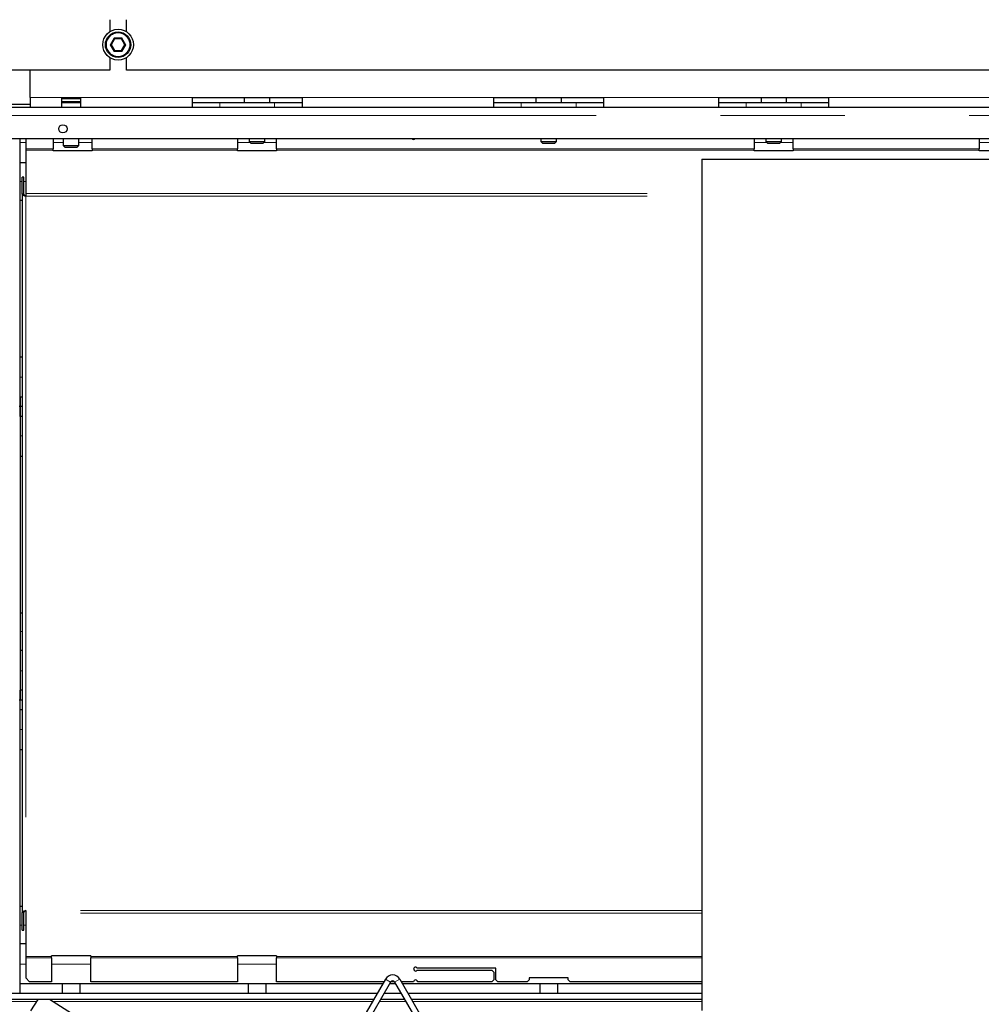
# Model space of a CAD drawing. Header units: millimetres. Extents: x 18 to 263, y 61 to 154.
# Tile 29 of 74: x 103 to 112, y 72 to 82. Entities that reach past the tile are written whole.
import ezdxf

# ---------------------------------------------------------------- set-up
doc = ezdxf.new("R2010")
doc.units = ezdxf.units.MM
doc.linetypes.add('PHANTOM', pattern=[12.7, 6.35, -1.27, 1.27, -1.27, 1.27, -1.27])

msp = doc.modelspace()

# ---------------------------------------------------------------- linework, layer by layer
at = {"color": 7, "linetype": 'Continuous', "lineweight": 25}
for p, q in [((103.581, 81.971), (103.581, 81.848)), ((103.751, 81.848), (103.751, 81.971)), ((103.631, 81.776), (103.596, 81.716)), ((103.7, 81.776), (103.631, 81.776)), ((103.735, 81.716), (103.7, 81.776)), ((103.596, 81.716), (103.585, 81.716)), ((103.596, 81.716), (103.631, 81.656)), ((103.631, 81.656), (103.7, 81.656)), ((103.7, 81.656), (103.735, 81.716)), ((103.746, 81.716), (103.735, 81.716)), ((103.581, 81.584), (103.581, 81.456)), ((103.751, 81.456), (103.751, 81.584)), ((103.581, 81.456), (97.671, 81.456)), ((102.766, 81.176), (102.766, 81.456)), ((112.581, 81.456), (103.751, 81.456)), ((102.766, 81.176), (102.766, 81.076)), ((103.091, 81.076), (103.091, 81.176)), ((103.091, 81.176), (103.281, 81.176)), ((103.091, 81.166), (103.281, 81.166)), ((103.091, 81.136), (103.281, 81.136)), ((103.091, 81.126), (103.281, 81.126)), ((103.106, 81.136), (103.106, 81.126)), ((103.266, 81.126), (103.266, 81.136)), ((103.281, 81.176), (103.281, 81.076)), ((104.426, 81.076), (104.426, 81.176)), ((104.426, 81.176), (105.546, 81.176)), ((104.426, 81.126), (104.706, 81.126)), ((104.706, 81.126), (105.266, 81.126)), ((104.956, 81.176), (104.956, 81.126)), ((105.216, 81.126), (105.216, 81.176)), ((105.266, 81.126), (105.546, 81.126)), ((105.546, 81.176), (105.546, 81.076)), ((107.506, 81.176), (108.626, 81.176)), ((107.506, 81.076), (107.506, 81.176)), ((107.506, 81.126), (107.786, 81.126)), ((107.786, 81.126), (108.346, 81.126)), ((107.936, 81.176), (107.936, 81.126)), ((108.196, 81.126), (108.196, 81.176)), ((108.346, 81.126), (108.626, 81.126)), ((108.626, 81.176), (108.626, 81.076)), ((109.806, 81.176), (110.926, 81.176)), ((109.806, 81.076), (109.806, 81.176)), ((109.806, 81.126), (110.086, 81.126)), ((110.086, 81.126), (110.646, 81.126)), ((110.236, 81.176), (110.236, 81.126)), ((110.496, 81.126), (110.496, 81.176)), ((110.646, 81.126), (110.926, 81.126)), ((110.926, 81.176), (110.926, 81.076)), ((102.202, 81.076), (102.766, 81.076)), ((102.766, 81.106), (102.446, 81.106)), ((102.766, 81.076), (103.091, 81.076)), ((103.091, 81.076), (103.281, 81.076)), ((103.281, 81.076), (104.426, 81.076)), ((104.426, 81.076), (104.428, 81.076)), ((104.428, 81.076), (105.543, 81.076)), ((105.543, 81.076), (105.546, 81.076)), ((105.546, 81.076), (107.506, 81.076)), ((107.506, 81.076), (107.508, 81.076)), ((107.508, 81.076), (108.623, 81.076)), ((108.623, 81.076), (108.626, 81.076)), ((108.626, 81.076), (109.806, 81.076)), ((109.806, 81.076), (109.808, 81.076)), ((109.808, 81.076), (110.923, 81.076)), ((110.923, 81.076), (110.926, 81.076)), ((110.926, 81.076), (112.571, 81.076)), ((102.202, 80.756), (122.866, 80.756)), ((102.666, 78.016), (102.666, 80.756)), ((102.722, 80.756), (102.722, 80.651)), ((103.002, 80.756), (103.002, 80.651)), ((103.106, 80.756), (103.106, 80.686)), ((103.266, 80.686), (103.266, 80.756)), ((103.402, 80.651), (103.402, 80.756)), ((104.886, 80.756), (104.886, 80.651)), ((105.006, 80.756), (105.006, 80.726)), ((105.006, 80.726), (105.026, 80.706)), ((105.006, 80.726), (105.166, 80.726)), ((105.146, 80.706), (105.166, 80.726)), ((105.166, 80.726), (105.166, 80.756)), ((105.286, 80.651), (105.286, 80.756)), ((107.986, 80.756), (107.986, 80.726)), ((107.986, 80.726), (108.006, 80.706)), ((107.986, 80.726), (108.146, 80.726)), ((108.126, 80.706), (108.146, 80.726)), ((108.146, 80.726), (108.146, 80.756)), ((110.166, 80.756), (110.166, 80.651)), ((110.286, 80.756), (110.286, 80.726)), ((110.286, 80.726), (110.306, 80.706)), ((110.286, 80.726), (110.446, 80.726)), ((110.426, 80.706), (110.446, 80.726)), ((110.446, 80.726), (110.446, 80.756)), ((110.566, 80.651), (110.566, 80.756)), ((112.466, 80.756), (112.466, 80.651)), ((102.722, 80.651), (102.722, 80.637)), ((102.722, 80.637), (102.722, 80.194)), ((103.002, 80.637), (103.002, 80.651)), ((103.002, 80.632), (103.002, 80.637)), ((103.402, 80.632), (103.002, 80.632)), ((103.106, 80.686), (103.126, 80.666)), ((103.106, 80.686), (103.186, 80.686)), ((103.186, 80.666), (103.126, 80.666)), ((103.186, 80.686), (103.266, 80.686)), ((103.246, 80.666), (103.186, 80.666)), ((103.246, 80.666), (103.266, 80.686)), ((103.402, 80.651), (103.402, 80.637)), ((103.402, 80.637), (103.402, 80.632)), ((104.886, 80.637), (104.886, 80.651)), ((104.886, 80.632), (104.886, 80.637)), ((105.286, 80.632), (104.886, 80.632)), ((105.146, 80.706), (105.026, 80.706)), ((105.286, 80.651), (105.286, 80.637)), ((105.286, 80.637), (105.286, 80.632)), ((108.126, 80.706), (108.006, 80.706)), ((110.166, 80.637), (110.166, 80.651)), ((110.166, 80.632), (110.166, 80.637)), ((110.566, 80.632), (110.166, 80.632)), ((110.426, 80.706), (110.306, 80.706)), ((110.566, 80.651), (110.566, 80.637)), ((110.566, 80.637), (110.566, 80.632)), ((112.466, 80.637), (112.466, 80.651)), ((112.466, 80.632), (112.466, 80.637)), ((112.866, 80.632), (112.466, 80.632)), ((109.631, 80.544), (109.631, 71.844)), ((109.631, 80.544), (115.711, 80.544)), ((102.666, 80.51), (102.722, 80.51)), ((102.702, 80.36), (102.686, 80.36)), ((102.686, 80.188), (102.686, 80.36)), ((102.702, 80.188), (102.702, 80.36)), ((102.666, 80.126), (102.686, 80.126)), ((102.702, 80.188), (102.686, 80.188)), ((102.686, 80.188), (102.686, 72.845)), ((102.722, 80.194), (102.722, 80.168)), ((102.666, 78.526), (102.686, 78.526)), ((102.666, 78.116), (102.666, 78.016)), ((102.666, 78.116), (102.686, 78.116)), ((102.666, 78.016), (102.656, 78.016)), ((102.666, 77.916), (102.666, 78.016)), ((102.686, 78.016), (102.666, 78.016)), ((102.666, 78.016), (102.666, 75.016)), ((102.686, 77.916), (102.666, 77.916)), ((102.686, 77.506), (102.666, 77.506)), ((102.686, 75.906), (102.666, 75.906)), ((102.686, 75.523), (102.666, 75.523)), ((102.666, 75.016), (102.666, 75.116)), ((102.686, 75.116), (102.666, 75.116)), ((102.666, 75.016), (102.656, 75.016)), ((102.686, 75.016), (102.666, 75.016)), ((102.666, 74.916), (102.666, 75.016)), ((102.666, 72.016), (102.666, 75.016)), ((102.686, 74.916), (102.666, 74.916)), ((102.686, 74.506), (102.666, 74.506)), ((102.686, 72.906), (102.666, 72.906)), ((102.702, 72.845), (102.686, 72.845)), ((102.686, 72.665), (102.686, 72.845)), ((102.702, 72.665), (102.702, 72.845)), ((102.722, 72.865), (102.722, 72.839)), ((102.722, 72.839), (102.722, 72.396)), ((102.686, 72.665), (102.702, 72.665)), ((102.722, 72.523), (102.666, 72.523)), ((102.722, 72.396), (102.722, 72.381)), ((102.722, 72.381), (102.722, 72.176)), ((103.386, 72.401), (102.986, 72.401)), ((102.986, 72.396), (102.986, 72.401)), ((102.986, 72.381), (102.986, 72.396)), ((102.986, 72.381), (102.986, 72.136)), ((103.386, 72.401), (103.386, 72.396)), ((103.386, 72.396), (103.386, 72.381)), ((103.386, 72.136), (103.386, 72.381)), ((105.286, 72.401), (104.886, 72.401)), ((104.886, 72.396), (104.886, 72.401)), ((104.886, 72.381), (104.886, 72.396)), ((104.886, 72.381), (104.886, 72.136)), ((105.286, 72.401), (105.286, 72.396)), ((105.286, 72.396), (105.286, 72.381)), ((105.286, 72.136), (105.286, 72.381)), ((107.526, 72.276), (106.723, 72.276)), ((107.526, 72.156), (107.526, 72.276)), ((102.722, 72.176), (102.762, 72.136)), ((106.723, 72.256), (107.486, 72.256)), ((107.506, 72.236), (107.486, 72.256)), ((107.506, 72.236), (107.506, 72.156)), ((108.266, 72.176), (107.866, 72.176)), ((107.866, 72.176), (107.866, 72.156)), ((108.266, 72.156), (108.266, 72.176)), ((102.666, 72.016), (102.666, 72.116)), ((103.096, 72.116), (102.666, 72.116)), ((102.986, 72.136), (102.762, 72.136)), ((103.096, 72.116), (103.096, 72.016)), ((103.276, 72.116), (103.096, 72.116)), ((104.996, 72.116), (103.276, 72.116)), ((103.276, 72.116), (103.276, 72.016)), ((104.886, 72.136), (103.386, 72.136)), ((104.996, 72.116), (104.996, 72.016)), ((105.176, 72.116), (104.996, 72.116)), ((105.176, 72.116), (105.176, 72.016)), ((106.37, 72.116), (105.176, 72.116)), ((106.381, 72.136), (105.286, 72.136)), ((106.397, 72.163), (105.768, 71.074)), ((106.449, 72.133), (105.82, 71.044)), ((106.502, 72.116), (106.439, 72.116)), ((106.49, 72.136), (106.451, 72.136)), ((106.492, 72.133), (107.071, 71.132)), ((106.544, 72.163), (107.115, 71.174)), ((106.686, 72.136), (106.56, 72.136)), ((107.976, 72.116), (106.571, 72.116)), ((107.486, 72.136), (106.726, 72.136)), ((107.486, 72.136), (107.506, 72.156)), ((107.526, 72.156), (107.546, 72.136)), ((107.846, 72.136), (107.546, 72.136)), ((107.846, 72.136), (107.866, 72.156)), ((107.976, 72.116), (107.976, 72.016)), ((108.156, 72.116), (107.976, 72.116)), ((108.156, 72.116), (108.156, 72.016)), ((109.631, 72.116), (108.156, 72.116)), ((108.266, 72.156), (108.286, 72.136)), ((109.631, 72.136), (108.286, 72.136)), ((106.312, 72.016), (101.971, 72.016)), ((106.56, 72.016), (106.381, 72.016)), ((109.631, 72.016), (106.629, 72.016)), ((106.277, 71.956), (101.971, 71.956)), ((102.846, 71.956), (102.772, 71.84)), ((104.222, 71.161), (102.965, 71.955)), ((106.595, 71.956), (106.347, 71.956)), ((109.631, 71.956), (106.664, 71.956))]:
    msp.add_line(p, q, dxfattribs=at)
at = {"color": 8, "linetype": 'PHANTOM', "lineweight": 18}
for p, q in [((103.585, 81.716), (103.625, 81.786)), ((103.625, 81.786), (103.706, 81.786)), ((103.706, 81.786), (103.746, 81.716)), ((103.625, 81.646), (103.585, 81.716)), ((103.706, 81.646), (103.625, 81.646)), ((103.746, 81.716), (103.706, 81.646)), ((102.766, 81.176), (103.091, 81.176)), ((103.281, 81.176), (104.426, 81.176)), ((104.706, 81.126), (104.706, 81.076)), ((105.266, 81.126), (105.266, 81.076)), ((105.546, 81.176), (107.506, 81.176)), ((107.786, 81.126), (107.786, 81.076)), ((108.346, 81.126), (108.346, 81.076)), ((108.626, 81.176), (109.806, 81.176)), ((110.086, 81.126), (110.086, 81.076)), ((110.646, 81.126), (110.646, 81.076)), ((110.926, 81.176), (112.571, 81.176)), ((102.202, 80.991), (123.085, 80.991)), ((102.666, 80.716), (102.722, 80.716)), ((102.722, 80.651), (103.002, 80.651)), ((103.002, 80.637), (102.722, 80.637)), ((103.002, 80.716), (103.106, 80.716)), ((103.266, 80.716), (103.402, 80.716)), ((103.402, 80.651), (104.886, 80.651)), ((104.886, 80.637), (103.402, 80.637)), ((104.886, 80.716), (105.016, 80.716)), ((105.156, 80.716), (105.286, 80.716)), ((105.286, 80.651), (110.166, 80.651)), ((110.166, 80.637), (105.286, 80.637)), ((110.166, 80.716), (110.296, 80.716)), ((110.436, 80.716), (110.566, 80.716)), ((110.566, 80.651), (112.466, 80.651)), ((112.466, 80.637), (110.566, 80.637)), ((112.466, 80.716), (112.586, 80.716)), ((102.666, 80.316), (102.686, 80.316)), ((102.702, 80.316), (102.722, 80.316)), ((102.722, 80.194), (109.631, 80.194)), ((102.722, 80.168), (102.722, 72.865)), ((102.722, 80.168), (109.631, 80.168)), ((102.666, 78.316), (102.686, 78.316)), ((102.686, 77.716), (102.666, 77.716)), ((102.686, 75.716), (102.666, 75.716)), ((102.686, 75.316), (102.666, 75.316)), ((102.686, 74.716), (102.666, 74.716)), ((109.631, 72.865), (102.722, 72.865)), ((109.631, 72.839), (102.722, 72.839)), ((102.686, 72.716), (102.666, 72.716)), ((102.722, 72.716), (102.702, 72.716)), ((102.722, 72.396), (102.986, 72.396)), ((102.986, 72.381), (102.722, 72.381)), ((103.386, 72.396), (104.886, 72.396)), ((104.886, 72.381), (103.386, 72.381)), ((105.286, 72.396), (109.631, 72.396)), ((109.631, 72.381), (105.286, 72.381)), ((102.722, 72.316), (102.666, 72.316)), ((103.386, 72.316), (102.986, 72.316)), ((105.286, 72.316), (104.886, 72.316)), ((106.449, 72.133), (106.397, 72.163)), ((106.492, 72.133), (106.544, 72.163)), ((101.971, 71.935), (102.831, 71.935)), ((102.997, 71.935), (106.265, 71.935)), ((106.334, 71.935), (106.607, 71.935)), ((106.676, 71.935), (109.631, 71.935))]:
    msp.add_line(p, q, dxfattribs=at)
at = {"color": 7, "linetype": 'Continuous', "lineweight": 25, "flags": 128}
for points in [[(103.625, 81.786), (103.626, 81.785), (103.627, 81.783), (103.628, 81.781), (103.629, 81.78), (103.63, 81.779), (103.63, 81.778), (103.631, 81.777), (103.631, 81.777), (103.631, 81.776)], [(103.706, 81.786), (103.705, 81.785), (103.704, 81.783), (103.703, 81.781), (103.702, 81.78), (103.702, 81.779), (103.701, 81.778), (103.701, 81.777), (103.7, 81.777), (103.7, 81.776)], [(103.631, 81.656), (103.631, 81.656), (103.631, 81.656), (103.63, 81.655), (103.629, 81.653), (103.628, 81.652), (103.627, 81.65), (103.626, 81.648), (103.625, 81.646)], [(103.7, 81.656), (103.7, 81.656), (103.701, 81.656), (103.701, 81.655), (103.702, 81.654), (103.702, 81.653), (103.703, 81.651), (103.704, 81.65), (103.705, 81.648), (103.706, 81.646)]]:
    msp.add_lwpolyline(points, dxfattribs=at)
at = {"color": 7, "linetype": 'Continuous', "lineweight": 25}
for centre, radius in [((103.666, 81.716), 0.157), ((103.666, 81.716), 0.13), ((103.102, 80.856), 0.042)]:
    msp.add_circle(centre, radius, dxfattribs=at)
at = {"color": 8, "linetype": 'PHANTOM', "lineweight": 18}
msp.add_circle((103.666, 81.716), 0.12, dxfattribs=at)
at = {"color": 7, "linetype": 'Continuous', "lineweight": 25}
for centre, radius, start, end in [((106.686, 80.766), 0.02, 210, 330), ((106.706, 72.266), 0.02, 30, 330), ((106.471, 72.121), 0.085, 30, 150), ((106.471, 72.121), 0.025, 30, 150), ((106.706, 72.136), 0.02, 0, 180)]:
    msp.add_arc(centre, radius, start, end, dxfattribs=at)
for points, knots in [([(102.686, 80.188), (102.686, 80.187), (102.687, 80.184), (102.694, 80.179), (102.704, 80.174), (102.714, 80.171), (102.72, 80.169), (102.722, 80.168)], [0, 0, 0, 0, 0.2277862, 0.4555984, 0.6834057, 0.911228, 1, 1, 1, 1]), ([(102.702, 80.188), (102.702, 80.187), (102.702, 80.183), (102.707, 80.179), (102.713, 80.173), (102.719, 80.17), (102.722, 80.168)], [0, 0, 0, 0, 0.222218, 0.477037, 0.73195, 1, 1, 1, 1]), ([(102.722, 72.865), (102.717, 72.863), (102.709, 72.86), (102.697, 72.856), (102.689, 72.851), (102.686, 72.847), (102.686, 72.845), (102.686, 72.845)], [0, 0, 0, 0, 0.227756, 0.455582, 0.683417, 0.91123, 1, 1, 1, 1]), ([(102.722, 72.865), (102.719, 72.863), (102.714, 72.86), (102.708, 72.855), (102.703, 72.85), (102.702, 72.846), (102.702, 72.845)], [0, 0, 0, 0, 0.22222, 0.47703, 0.731936, 1, 1, 1, 1])]:
    msp.add_open_spline(points, degree=3, knots=knots, dxfattribs=at)

doc.saveas('drawing.dxf')
